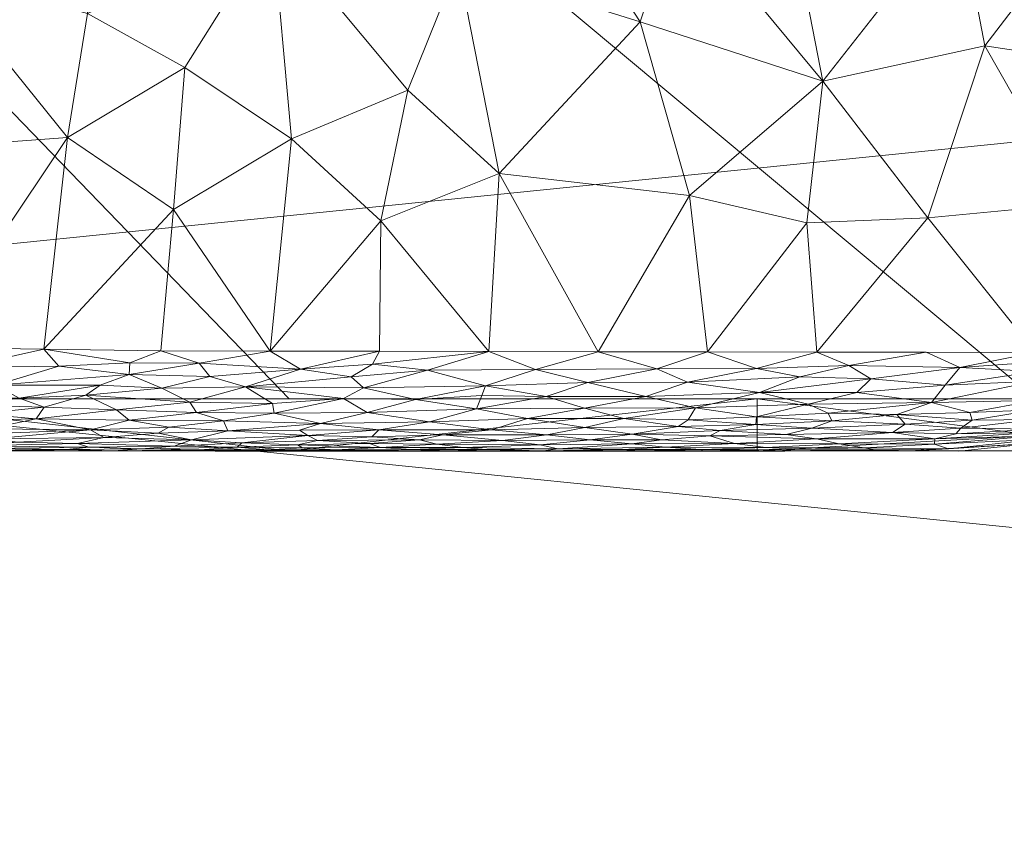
# Model space of a CAD drawing. Header units: millimetres. Extents: x -197 to 194, y 0 to 686.
# Tile 256 of 256: x -98 to -3, y 158 to 238. Entities that reach past the tile are written whole.
import ezdxf

# ---------------------------------------------------------------- set-up
doc = ezdxf.new("R2010")
doc.units = ezdxf.units.MM
doc.layers.add('A-GENM', color=13, linetype='Continuous')

# ---------------------------------------------------------------- blocks, each defined once
blk = doc.blocks.new('MODEL_1089929990 - MODEL_1089929990-462591-Preview')
at = {"layer": 'A-GENM', "lineweight": 9}
mesh = blk.add_polyface(dxfattribs=at)
corners = [(0, -679.582, 392.077), (37.125, -673.966, 392.077), (71.149, -658.148, 392.077), (100.2, -634.379, 392.077), (123.586, -604.901, 392.077), (141.607, -571.961, 392.077), (155.212, -536.908, 392.077), (165.272, -500.655, 392.077), (172.547, -463.744, 392.077), (177.661, -426.449, 392.077), (181.128, -388.921, 392.077), (183.345, -351.389, 392.077), (184.65, -313.747, 392.077), (185.316, -276.108, 392.077), (185.571, -238.393, 392.077), (185.624, -200.762, 392.077), (185.622, -163.229, 392.077), (185.617, -125.597, 392.077), (185.581, -76.298, 392.077), (185.546, -26.998, 392.077), (184.545, -18.038, 392.077), (180.961, -9.94, 392.077), (174.443, -3.965, 392.077), (166.118, -0.854, 392.077), (157.233, 0, 392.077), (-157.233, 0, 392.077), (-166.118, -0.854, 392.077), (-174.443, -3.965, 392.077), (-180.961, -9.94, 392.077), (-184.545, -18.038, 392.077), (-185.546, -26.998, 392.077), (-185.581, -76.298, 392.077), (-185.617, -125.598, 392.077), (-185.622, -163.229, 392.077), (-185.624, -200.762, 392.077), (-185.571, -238.393, 392.077), (-185.316, -276.108, 392.077), (-184.65, -313.747, 392.077), (-183.345, -351.389, 392.077), (-181.128, -388.921, 392.077), (-177.661, -426.449, 392.077), (-172.547, -463.744, 392.077), (-165.272, -500.655, 392.077), (-155.212, -536.908, 392.077), (-141.607, -571.961, 392.077), (-123.586, -604.901, 392.077), (-100.2, -634.379, 392.077), (-71.149, -658.148, 392.077), (-37.125, -673.966, 392.077)]
mesh.append_faces([[corners[k] for k in face] for face in [(8, 40, 41, 7), (9, 39, 40, 8), (12, 37, 38, 11), (3, 46, 47, 2), (4, 45, 46, 3), (5, 44, 45, 4), (6, 43, 44, 5), (30, 25, 26, 29), (2, 47, 48, 1), (43, 6, 7), (37, 12, 13)]], dxfattribs={"vtx0": -1, "vtx2": -1})
mesh.append_faces([[corners[k] for k in face] for face in [(7, 41, 42, 43), (33, 15, 16, 17)]], dxfattribs={"vtx0": -1, "vtx3": -1})
mesh.append_faces([[corners[k] for k in face] for face in [(0, 1, 48)]], dxfattribs={"vtx1": -1})
mesh.append_faces([[corners[k] for k in face] for face in [(31, 32, 25, 30), (34, 35, 15, 33), (9, 10, 39), (18, 19, 24, 17), (24, 25, 17)]], dxfattribs={"vtx1": -1, "vtx2": -1})
mesh.append_faces([[corners[k] for k in face] for face in [(32, 33, 17, 25)]], dxfattribs={"vtx1": -1, "vtx2": -1, "vtx3": -1})
mesh.append_faces([[corners[k] for k in face] for face in [(38, 39, 10, 11), (36, 37, 13, 14), (35, 36, 14, 15), (23, 24, 19, 20)]], dxfattribs={"vtx1": -1, "vtx3": -1})
mesh.append_faces([[corners[k] for k in face] for face in [(27, 28, 29, 26)]], dxfattribs={"vtx2": -1})
mesh.append_faces([[corners[k] for k in face] for face in [(20, 21, 22, 23)]], dxfattribs={"vtx3": -1})
mesh = blk.add_polyface(dxfattribs=at)
corners = [(-133, -27), (-132.341, -20.961), (-130.369, -15.238), (-127.164, -10.106), (-122.885, -5.829), (-117.754, -2.627), (-112.036, -0.659), (-106, 0.001), (106, 0), (112.039, -0.659), (117.762, -2.631), (122.894, -5.836), (127.171, -10.115), (130.373, -15.246), (132.341, -20.964), (133, -27), (133, -410), (132.726, -433.77), (131.532, -457.543), (128.501, -481.116), (121.951, -503.954), (109.752, -524.3), (91.746, -539.706), (70.266, -549.83), (47.296, -555.904), (23.742, -559.057), (0, -560), (-26.391, -558.824), (-52.5, -554.833), (-77.7, -546.958), (-100.372, -533.526), (-117.345, -513.419), (-126.828, -488.826), (-131.067, -462.768), (-132.651, -436.406), (-133, -410)]
mesh.append_faces([[corners[k] for k in face] for face in [(4, 2, 3)]], dxfattribs={"vtx0": -1})
mesh.append_faces([[corners[k] for k in face] for face in [(26, 17, 25)]], dxfattribs={"vtx0": -1, "vtx1": -1})
mesh.append_faces([[corners[k] for k in face] for face in [(16, 35, 0, 15), (5, 1, 2, 4), (17, 34, 35, 16), (19, 23, 24, 18), (18, 24, 25, 17), (23, 19, 20)]], dxfattribs={"vtx0": -1, "vtx2": -1})
mesh.append_faces([[corners[k] for k in face] for face in [(0, 7, 8, 15)]], dxfattribs={"vtx0": -1, "vtx2": -1, "vtx3": -1})
mesh.append_faces([[corners[k] for k in face] for face in [(31, 32, 29, 30), (22, 23, 20, 21)]], dxfattribs={"vtx1": -1})
mesh.append_faces([[corners[k] for k in face] for face in [(5, 6, 1)]], dxfattribs={"vtx1": -1, "vtx2": -1})
mesh.append_faces([[corners[k] for k in face] for face in [(26, 27, 34, 17)]], dxfattribs={"vtx1": -1, "vtx2": -1, "vtx3": -1})
mesh.append_faces([[corners[k] for k in face] for face in [(0, 1, 6, 7), (32, 33, 28, 29), (33, 34, 27, 28), (8, 9, 14, 15), (9, 10, 13, 14)]], dxfattribs={"vtx1": -1, "vtx3": -1})
mesh.append_faces([[corners[k] for k in face] for face in [(10, 11, 12, 13)]], dxfattribs={"vtx3": -1})
mesh = blk.add_polyface(dxfattribs=at)
corners = [(0, -190.871, 426.381), (0, -191.052, 427.112), (9.713, -190.231, 426.808), (0, -190.69, 425.649), (9.449, -189.603, 421.26), (0, -189.603, 421.26), (7.371, -189.571, 422.579), (16.708, -189.603, 421.26), (8.369, -189.801, 425.094), (16.5, -189.902, 425.601), (17.976, -197.817, 434.063), (7.274, -197.65, 434.023), (10.534, -199.098, 434.393), (13.355, -193.106, 431.35), (6.33, -193.293, 431.524), (10.012, -194.27, 432.301), (6.096, -192.559, 430.804), (0, -197.235, 433.283), (8.71, -195.946, 433.303), (0, -195.392, 432.107), (0, -196.313, 432.695), (0, -194.47, 431.52), (0, -199.078, 434.459), (0, -198.156, 433.871), (0, -190.328, 424.186), (12.069, -189.6, 423.394), (0, -189.966, 422.723), (15.466, -189.698, 424.428), (7.668, -191.242, 429.044), (0, -191.706, 429.756), (7.185, -191.797, 429.881), (9.69, -190.764, 428.146), (13.784, -191.367, 429.245), (0, -192.627, 430.344), (12.553, -192.184, 430.374), (0, -191.379, 428.434), (0, -193.549, 430.932), (15.844, -196.552, 433.578)]
mesh.append_faces([[corners[k] for k in face] for face in [(3, 8, 24), (29, 28, 35)]], dxfattribs={"vtx0": -1, "vtx1": -1})
mesh.append_faces([[corners[k] for k in face] for face in [(8, 2, 9), (10, 11, 12), (13, 14, 15), (13, 16, 14), (17, 11, 18), (24, 25, 6), (27, 25, 8), (28, 29, 30), (2, 8, 3), (1, 31, 2), (25, 24, 8), (28, 30, 32), (33, 16, 30), (30, 34, 32), (13, 34, 16), (28, 32, 31), (16, 36, 14), (30, 16, 34), (21, 15, 14), (18, 11, 37), (15, 20, 18), (31, 35, 28)]], dxfattribs={"vtx0": -1, "vtx1": -1, "vtx2": -1})
mesh.append_faces([[corners[k] for k in face] for face in [(11, 17, 23), (31, 1, 35), (30, 29, 33), (14, 36, 21)]], dxfattribs={"vtx0": -1, "vtx2": -1})
mesh.append_faces([[corners[k] for k in face] for face in [(6, 5, 26, 24)]], dxfattribs={"vtx0": -1, "vtx3": -1})
mesh.append_faces([[corners[k] for k in face] for face in [(0, 1, 2, 3), (4, 5, 6, 7), (19, 20, 15, 21), (22, 12, 11), (33, 36, 16), (20, 17, 18), (23, 22, 11)]], dxfattribs={"vtx1": -1, "vtx2": -1})
mesh = blk.add_polyface(dxfattribs=at)
corners = [(0, -189.603, 404.991), (0, -189.603, 409.058), (0, -189.603, 413.125), (0, -189.603, 417.193), (0, -189.603, 421.26), (47.934, -189.603, 421.26), (95.869, -189.603, 421.26), (143.803, -189.603, 421.26), (143.803, -189.603, 413.125), (143.803, -189.603, 404.991), (71.902, -189.603, 404.991)]
mesh.append_faces([[corners[k] for k in face] for face in [(10, 5, 6, 9), (5, 10, 0)]], dxfattribs={"vtx0": -1, "vtx2": -1})
mesh.append_faces([[corners[k] for k in face] for face in [(1, 2, 5, 0)]], dxfattribs={"vtx1": -1, "vtx2": -1})
mesh.append_faces([[corners[k] for k in face] for face in [(3, 4, 5, 2)]], dxfattribs={"vtx2": -1})
mesh.append_faces([[corners[k] for k in face] for face in [(6, 7, 8, 9)]], dxfattribs={"vtx3": -1})
mesh = blk.add_polyface(dxfattribs=at)
corners = [(0, -194.603, 399.991), (0, -191.068, 401.455), (0, -189.603, 404.991), (71.902, -189.603, 404.991), (143.803, -189.603, 404.991), (143.803, -191.068, 401.455), (143.803, -194.603, 399.991), (71.902, -194.603, 399.991), (26.814, -194.603, 399.991), (116.989, -194.603, 399.991), (26.814, -189.603, 404.991), (116.989, -189.603, 404.991)]
mesh.append_faces([[corners[k] for k in face] for face in [(3, 8, 10), (11, 9, 3)]], dxfattribs={"vtx0": -1, "vtx1": -1})
mesh.append_faces([[corners[k] for k in face] for face in [(1, 10, 8), (9, 11, 5)]], dxfattribs={"vtx0": -1, "vtx1": -1, "vtx2": -1})
mesh.append_faces([[corners[k] for k in face] for face in [(3, 9, 7, 8)]], dxfattribs={"vtx0": -1, "vtx3": -1})
mesh.append_faces([[corners[k] for k in face] for face in [(8, 0, 1), (1, 2, 10), (11, 4, 5), (5, 6, 9)]], dxfattribs={"vtx2": -1})
mesh = blk.add_polyface(dxfattribs=at)
corners = [(9.69, -190.764, 428.146), (21.086, -190.756, 428.125), (18.915, -190.262, 426.9), (13.784, -191.367, 429.245), (16.5, -189.902, 425.601), (9.713, -190.231, 426.808), (8.71, -195.946, 433.303), (17.202, -195.233, 432.909), (10.012, -194.27, 432.301), (17.976, -197.817, 434.063), (26.885, -197.547, 433.943), (22.703, -196.744, 433.645), (26.598, -195.237, 432.892), (21.891, -194.102, 432.164), (15.844, -196.552, 433.578), (19.986, -193.244, 431.469), (26.891, -192.877, 431.114), (19.618, -192.504, 430.736), (12.553, -192.184, 430.374), (13.355, -193.106, 431.35), (21.53, -191.778, 429.847), (21.068, -199.118, 434.327), (7.274, -197.65, 434.023), (10.534, -199.098, 434.393), (25.975, -189.937, 425.754), (22.751, -189.756, 424.829), (16.708, -189.603, 421.26), (7.371, -189.571, 422.579), (12.069, -189.6, 423.394), (15.466, -189.698, 424.428), (18.685, -189.597, 423.349), (24.018, -191.18, 428.93), (8.369, -189.801, 425.094), (24.791, -189.615, 423.618), (24.132, -189.569, 422.474), (26.953, -192.136, 430.303)]
mesh.append_faces([[corners[k] for k in face] for face in [(0, 1, 2), (1, 0, 3), (4, 5, 2), (6, 7, 8), (9, 10, 11), (7, 12, 13), (11, 14, 9), (15, 16, 17), (17, 18, 19), (18, 20, 3), (21, 10, 9), (22, 9, 14), (24, 25, 4), (2, 24, 4), (26, 27, 28), (28, 29, 30), (2, 5, 0), (3, 20, 31), (29, 32, 4), (12, 14, 11), (15, 8, 13), (7, 6, 14), (12, 7, 14), (8, 7, 13), (25, 29, 4), (30, 29, 33), (33, 34, 30), (17, 35, 20), (18, 17, 20), (17, 19, 15), (8, 15, 19), (3, 31, 1), (29, 25, 33), (30, 26, 28), (30, 34, 26)]], dxfattribs={"vtx0": -1, "vtx1": -1, "vtx2": -1})
mesh.append_faces([[corners[k] for k in face] for face in [(23, 21, 9)]], dxfattribs={"vtx1": -1, "vtx2": -1})
mesh = blk.add_polyface(dxfattribs=at)
corners = [(32.756, -193.758, 431.88), (21.891, -194.102, 432.164), (26.598, -195.237, 432.892), (33.53, -196.21, 433.375), (37.543, -194.839, 432.623), (32.239, -189.726, 424.633), (24.791, -189.615, 423.618), (22.751, -189.756, 424.829), (25.975, -189.937, 425.754), (18.915, -190.262, 426.9), (29.008, -190.321, 427.066), (30.373, -191.577, 429.554), (21.53, -191.778, 429.847), (26.953, -192.136, 430.303), (24.132, -189.569, 422.474), (35.951, -189.603, 421.26), (23.967, -189.603, 421.26), (16.708, -189.603, 421.26), (31.384, -191.059, 428.712), (36.036, -190.649, 427.884), (26.891, -192.877, 431.114), (33.456, -192.601, 430.822), (31.602, -199.139, 434.261), (26.885, -197.547, 433.943), (21.068, -199.118, 434.327), (19.618, -192.504, 430.736), (36.49, -197.517, 433.893), (22.703, -196.744, 433.645), (24.018, -191.18, 428.93), (38.903, -190.265, 426.901), (35.658, -189.942, 425.774), (21.086, -190.756, 428.125), (31.967, -189.572, 422.686), (38.876, -191.198, 428.946), (38.224, -189.601, 423.421), (34.421, -191.953, 430.065), (19.986, -193.244, 431.469)]
mesh.append_faces([[corners[k] for k in face] for face in [(22, 23, 24)]], dxfattribs={"vtx0": -1, "vtx1": -1})
mesh.append_faces([[corners[k] for k in face] for face in [(0, 1, 2), (3, 4, 2), (5, 6, 7), (8, 9, 10), (11, 12, 13), (18, 19, 10), (20, 21, 13), (1, 0, 20), (4, 0, 2), (20, 13, 25), (22, 26, 23), (26, 3, 23), (27, 3, 2), (12, 11, 28), (10, 29, 30), (8, 10, 30), (18, 10, 31), (5, 8, 30), (32, 15, 14), (10, 9, 31), (11, 33, 18), (5, 34, 32), (3, 27, 23), (14, 6, 32), (5, 32, 6), (11, 13, 35), (1, 20, 36), (33, 11, 35), (11, 18, 28), (13, 21, 35), (0, 21, 20), (18, 31, 28), (10, 19, 29), (5, 7, 8)]], dxfattribs={"vtx0": -1, "vtx1": -1, "vtx2": -1})
mesh.append_faces([[corners[k] for k in face] for face in [(14, 15, 16, 17)]], dxfattribs={"vtx0": -1, "vtx3": -1})
mesh = blk.add_polyface(dxfattribs=at)
corners = [(52.671, -199.179, 434.128), (48.169, -197.446, 433.804), (42.137, -199.159, 434.195), (47.718, -190.193, 426.677), (42.9, -190.654, 427.89), (51.345, -190.591, 427.739), (39.76, -189.726, 424.629), (32.239, -189.726, 424.633), (35.658, -189.942, 425.774), (38.903, -190.265, 426.901), (46.024, -189.81, 425.14), (47.08, -191.134, 428.826), (38.876, -191.198, 428.946), (43.433, -191.86, 429.929), (34.421, -191.953, 430.065), (33.456, -192.601, 430.822), (39.653, -192.721, 430.933), (43.145, -196.205, 433.331), (37.543, -194.839, 432.623), (33.53, -196.21, 433.375), (36.49, -197.517, 433.893), (47.152, -194.834, 432.584), (43.461, -193.705, 431.809), (32.756, -193.758, 431.88), (48.962, -192.721, 430.91), (31.602, -199.139, 434.261), (52.432, -191.616, 429.577), (36.036, -190.649, 427.884), (47.396, -189.605, 423.481), (38.224, -189.601, 423.421), (44.009, -189.569, 422.482), (53.926, -189.603, 421.26), (47.934, -189.603, 421.26), (35.951, -189.603, 421.26), (31.967, -189.572, 422.686), (31.384, -191.059, 428.712)]
mesh.append_faces([[corners[k] for k in face] for face in [(0, 1, 2)]], dxfattribs={"vtx0": -1, "vtx1": -1})
mesh.append_faces([[corners[k] for k in face] for face in [(3, 4, 5), (6, 7, 8), (9, 10, 8), (11, 12, 13), (14, 15, 16), (17, 18, 19), (20, 17, 19), (18, 21, 22), (21, 18, 17), (23, 18, 22), (16, 23, 22), (16, 15, 23), (12, 11, 4), (24, 16, 22), (13, 14, 16), (20, 1, 17), (20, 2, 1), (11, 5, 4), (9, 4, 3), (24, 13, 16), (11, 13, 26), (27, 12, 4), (3, 10, 9), (6, 10, 28), (28, 29, 6), (27, 4, 9), (13, 12, 14), (6, 8, 10), (29, 7, 6), (30, 29, 28), (33, 34, 30), (30, 34, 29), (12, 27, 35)]], dxfattribs={"vtx0": -1, "vtx1": -1, "vtx2": -1})
mesh.append_faces([[corners[k] for k in face] for face in [(20, 25, 2)]], dxfattribs={"vtx0": -1, "vtx2": -1})
mesh.append_faces([[corners[k] for k in face] for face in [(30, 31, 32, 33)]], dxfattribs={"vtx0": -1, "vtx3": -1})
mesh = blk.add_polyface(dxfattribs=at)
corners = [(52.971, -189.736, 424.697), (46.024, -189.81, 425.14), (55.147, -189.925, 425.694), (58.402, -192.399, 430.543), (48.962, -192.721, 430.91), (53.877, -193.642, 431.722), (64.751, -195.667, 432.948), (52.994, -195.866, 433.12), (58.592, -197.382, 433.708), (51.345, -190.591, 427.739), (47.08, -191.134, 428.826), (57.121, -191.137, 428.816), (53.348, -194.949, 432.625), (47.152, -194.834, 432.584), (59.741, -194.559, 432.352), (43.145, -196.205, 433.331), (48.169, -197.446, 433.804), (64.406, -193.301, 431.397), (43.461, -193.705, 431.809), (43.433, -191.86, 429.929), (52.432, -191.616, 429.577), (52.671, -199.179, 434.128), (47.718, -190.193, 426.677), (57.686, -190.235, 426.798), (59.343, -190.663, 427.89), (60.125, -189.737, 424.703), (56.524, -189.611, 423.572), (53.926, -189.603, 421.26), (55.805, -189.569, 422.402), (59.918, -189.603, 421.26), (63.12, -189.934, 425.726), (47.396, -189.605, 423.481), (44.009, -189.569, 422.482), (64.747, -189.57, 422.561), (63.274, -191.629, 429.569), (63.882, -197.949, 433.847)]
mesh.append_faces([[corners[k] for k in face] for face in [(27, 28, 29)]], dxfattribs={"vtx0": -1, "vtx1": -1})
mesh.append_faces([[corners[k] for k in face] for face in [(0, 1, 2), (3, 4, 5), (6, 7, 8), (9, 10, 11), (12, 5, 13), (7, 14, 12), (13, 15, 7), (16, 7, 15), (3, 5, 17), (5, 18, 13), (19, 4, 20), (16, 21, 8), (8, 7, 16), (5, 4, 18), (20, 4, 3), (22, 23, 2), (10, 20, 11), (23, 9, 24), (9, 23, 22), (1, 22, 2), (25, 26, 0), (2, 23, 30), (1, 0, 31), (28, 31, 26), (27, 32, 28), (28, 26, 33), (34, 20, 3), (11, 24, 9), (34, 11, 20), (21, 35, 8), (5, 12, 14), (13, 7, 12), (25, 0, 2), (31, 0, 26), (28, 32, 31)]], dxfattribs={"vtx0": -1, "vtx1": -1, "vtx2": -1})
mesh = blk.add_polyface(dxfattribs=at)
corners = [(58.402, -192.399, 430.543), (64.406, -193.301, 431.397), (68.901, -192.224, 430.31), (69.201, -190.584, 427.697), (71.125, -190.171, 426.586), (64.189, -190.315, 427.024), (66.676, -194.658, 432.375), (59.741, -194.559, 432.352), (63.941, -190.94, 428.448), (63.274, -191.629, 429.569), (70.119, -191.074, 428.68), (63.205, -199.199, 434.062), (70.815, -197.464, 433.63), (63.882, -197.949, 433.847), (65.952, -196.724, 433.407), (58.592, -197.382, 433.708), (52.994, -195.866, 433.12), (64.751, -195.667, 432.948), (53.877, -193.642, 431.722), (73.351, -193.245, 431.306), (52.671, -199.179, 434.128), (70.929, -191.596, 429.501), (63.12, -189.934, 425.726), (70.623, -189.879, 425.474), (67.416, -189.708, 424.498), (55.805, -189.569, 422.402), (64.747, -189.57, 422.561), (59.918, -189.603, 421.26), (71.902, -189.603, 421.26), (59.343, -190.663, 427.89), (57.686, -190.235, 426.798), (60.125, -189.737, 424.703), (63.864, -189.622, 423.702), (56.524, -189.611, 423.572), (57.121, -191.137, 428.816), (72.123, -189.57, 422.607), (55.147, -189.925, 425.694)]
mesh.append_faces([[corners[k] for k in face] for face in [(27, 26, 28)]], dxfattribs={"vtx0": -1, "vtx1": -1})
mesh.append_faces([[corners[k] for k in face] for face in [(0, 1, 2), (3, 4, 5), (6, 1, 7), (8, 9, 10), (11, 12, 13), (13, 14, 15), (7, 16, 17), (6, 7, 17), (18, 7, 1), (19, 2, 1), (2, 21, 9), (22, 23, 24), (3, 8, 10), (25, 26, 27), (29, 5, 30), (22, 24, 31), (5, 22, 30), (23, 22, 4), (32, 33, 31), (29, 8, 3), (22, 5, 4), (29, 3, 5), (29, 34, 8), (9, 8, 34), (2, 9, 0), (6, 19, 1), (35, 26, 32), (14, 13, 12), (15, 14, 17), (9, 21, 10), (22, 31, 36), (31, 24, 32), (35, 32, 24), (33, 32, 26)]], dxfattribs={"vtx0": -1, "vtx1": -1, "vtx2": -1})
mesh.append_faces([[corners[k] for k in face] for face in [(13, 20, 11)]], dxfattribs={"vtx0": -1, "vtx2": -1})
mesh = blk.add_polyface(dxfattribs=at)
corners = [(73.997, -189.704, 424.459), (79.039, -189.578, 422.913), (72.123, -189.57, 422.607), (77.839, -191.532, 429.386), (81.328, -190.667, 427.856), (70.119, -191.074, 428.68), (71.125, -190.171, 426.586), (69.201, -190.584, 427.697), (76.494, -190.385, 427.195), (80.854, -193.307, 431.317), (73.351, -193.245, 431.306), (73.523, -194.154, 432.004), (79.546, -196.773, 433.302), (70.815, -197.464, 433.63), (80.575, -198.045, 433.7), (76.128, -195.769, 432.91), (84.174, -195.651, 432.782), (73.739, -199.219, 433.996), (63.205, -199.199, 434.062), (84.274, -199.24, 433.93), (65.952, -196.724, 433.407), (64.751, -195.667, 432.948), (66.676, -194.658, 432.375), (70.929, -191.596, 429.501), (68.901, -192.224, 430.31), (78.256, -192.501, 430.575), (83.521, -191.874, 429.828), (76.926, -189.953, 425.793), (70.623, -189.879, 425.474), (67.416, -189.708, 424.498), (80.526, -189.706, 424.468), (71.902, -189.603, 421.26), (64.747, -189.57, 422.561), (83.885, -189.603, 421.26), (83.007, -190.053, 426.169), (81.494, -194.289, 432.04)]
mesh.append_faces([[corners[k] for k in face] for face in [(17, 13, 18)]], dxfattribs={"vtx0": -1, "vtx1": -1})
mesh.append_faces([[corners[k] for k in face] for face in [(0, 1, 2), (3, 4, 5), (6, 7, 8), (9, 10, 11), (5, 8, 7), (12, 13, 14), (15, 12, 16), (13, 17, 14), (20, 15, 21), (22, 15, 11), (23, 3, 5), (3, 24, 25), (25, 26, 3), (27, 28, 6), (29, 28, 0), (6, 8, 27), (28, 27, 0), (0, 27, 30), (1, 0, 30), (31, 32, 2), (29, 0, 2), (8, 5, 4), (27, 8, 34), (10, 9, 25), (35, 9, 11), (11, 15, 35), (24, 10, 25), (33, 2, 1), (13, 12, 15), (15, 20, 13), (15, 22, 21), (22, 11, 10), (24, 3, 23)]], dxfattribs={"vtx0": -1, "vtx1": -1, "vtx2": -1})
mesh.append_faces([[corners[k] for k in face] for face in [(2, 33, 31)]], dxfattribs={"vtx0": -1, "vtx2": -1})
mesh.append_faces([[corners[k] for k in face] for face in [(17, 19, 14)]], dxfattribs={"vtx1": -1, "vtx2": -1})
mesh = blk.add_polyface(dxfattribs=at)
corners = [(91.519, -194.974, 432.368), (84.174, -195.651, 432.782), (90.123, -195.939, 432.854), (86.15, -189.8, 425.053), (88.836, -189.589, 423.173), (80.526, -189.706, 424.468), (76.926, -189.953, 425.793), (81.494, -194.289, 432.04), (88.546, -193.557, 431.467), (80.854, -193.307, 431.317), (96.301, -192.684, 430.656), (87.333, -192.571, 430.6), (81.328, -190.667, 427.856), (89.786, -190.893, 428.288), (92.313, -190.298, 426.922), (77.839, -191.532, 429.386), (83.521, -191.874, 429.828), (84.535, -191.292, 428.998), (83.007, -190.053, 426.169), (93.347, -189.725, 424.578), (91.211, -189.966, 425.819), (83.885, -189.603, 421.26), (79.039, -189.578, 422.913), (95.869, -189.603, 421.26), (76.494, -190.385, 427.195), (78.256, -192.501, 430.575), (91.055, -191.619, 429.455), (76.128, -195.769, 432.91), (87.329, -196.953, 433.282), (80.575, -198.045, 433.7), (87.26, -198.073, 433.624), (84.274, -199.24, 433.93), (79.546, -196.773, 433.302), (95.565, -199.403, 433.778), (94.119, -197.761, 433.447)]
mesh.append_faces([[corners[k] for k in face] for face in [(21, 4, 23), (33, 30, 31)]], dxfattribs={"vtx0": -1, "vtx1": -1})
mesh.append_faces([[corners[k] for k in face] for face in [(0, 1, 2), (3, 4, 5), (5, 6, 3), (7, 0, 8), (8, 9, 7), (10, 11, 8), (11, 9, 8), (12, 13, 14), (15, 16, 17), (18, 12, 14), (19, 3, 20), (3, 6, 18), (21, 22, 4), (5, 4, 22), (12, 18, 24), (11, 25, 9), (10, 26, 11), (16, 11, 26), (7, 27, 1), (17, 12, 15), (28, 29, 30), (30, 29, 31), (29, 28, 32), (28, 2, 1), (28, 1, 32), (7, 1, 0), (11, 16, 25), (17, 26, 13), (26, 17, 16), (12, 17, 13), (20, 18, 14), (4, 3, 19), (18, 20, 3), (28, 30, 34)]], dxfattribs={"vtx0": -1, "vtx1": -1, "vtx2": -1})
mesh = blk.add_polyface(dxfattribs=at)
corners = [(100.926, -191.719, 429.542), (91.055, -191.619, 429.455), (96.301, -192.684, 430.656), (95.869, -189.603, 421.26), (88.836, -189.589, 423.173), (99.473, -189.58, 422.928), (88.546, -193.557, 431.467), (95.53, -193.817, 431.607), (103.643, -191.16, 428.705), (100.214, -195.939, 432.742), (103.666, -194.944, 432.232), (97.933, -194.691, 432.148), (101.75, -193.164, 431.053), (91.519, -194.974, 432.368), (95.565, -199.403, 433.778), (94.119, -197.761, 433.447), (87.26, -198.073, 433.624), (106.856, -199.567, 433.626), (103.484, -197.639, 433.282), (87.329, -196.953, 433.282), (93.347, -189.725, 424.578), (100.092, -189.662, 424.078), (107.853, -189.604, 421.26), (102.74, -194.02, 431.687), (90.123, -195.939, 432.854), (106.393, -192.471, 430.369), (98.058, -190.424, 427.237), (89.786, -190.893, 428.288), (100.522, -190.767, 428.003), (104.743, -190.387, 427.122), (102.639, -190.083, 426.227), (92.313, -190.298, 426.922), (91.211, -189.966, 425.819), (100.825, -189.837, 425.215), (106.109, -189.571, 422.491)]
mesh.append_faces([[corners[k] for k in face] for face in [(17, 18, 14)]], dxfattribs={"vtx0": -1, "vtx1": -1})
mesh.append_faces([[corners[k] for k in face] for face in [(0, 1, 2), (3, 4, 5), (2, 6, 7), (1, 0, 8), (9, 10, 11), (12, 2, 7), (7, 13, 11), (14, 15, 16), (14, 18, 15), (15, 9, 19), (5, 4, 20), (21, 5, 20), (11, 10, 23), (7, 11, 23), (11, 13, 24), (12, 7, 23), (13, 7, 6), (0, 2, 25), (26, 27, 28), (2, 12, 25), (28, 27, 1), (29, 26, 28), (9, 15, 18), (19, 9, 24), (11, 24, 9), (26, 30, 31), (30, 26, 29), (27, 26, 31), (30, 32, 31), (20, 32, 33), (20, 33, 21), (32, 30, 33), (1, 8, 28), (34, 5, 21)]], dxfattribs={"vtx0": -1, "vtx1": -1, "vtx2": -1})
mesh.append_faces([[corners[k] for k in face] for face in [(22, 3, 5)]], dxfattribs={"vtx1": -1, "vtx2": -1})
mesh = blk.add_polyface(dxfattribs=at)
corners = [(-143.803, -194.603, 399.991), (-71.902, -194.603, 399.991), (0, -194.603, 399.991), (71.902, -194.603, 399.991), (143.803, -194.603, 399.991), (161.254, -199.264, 399.991), (174.058, -212.006, 399.991), (178.803, -229.434, 399.991), (178.802, -267.056, 399.991), (178.241, -304.673, 399.991), (176.893, -342.271, 399.991), (174.556, -379.82, 399.991), (171.006, -417.274, 399.991), (165.965, -454.557, 399.991), (159.072, -491.541, 399.991), (149.831, -528.01, 399.991), (137.544, -563.568, 399.991), (121.226, -597.464, 399.991), (99.587, -628.235, 399.991), (71.461, -653.21, 399.991), (37.29, -668.931, 399.991), (0, -673.889, 399.991), (-37.29, -668.931, 399.991), (-71.461, -653.21, 399.991), (-99.587, -628.235, 399.991), (-121.226, -597.464, 399.991), (-137.544, -563.568, 399.991), (-149.831, -528.01, 399.991), (-159.072, -491.541, 399.991), (-165.965, -454.557, 399.991), (-171.006, -417.274, 399.991), (-174.556, -379.82, 399.991), (-176.893, -342.271, 399.991), (-178.241, -304.673, 399.991), (-178.802, -267.056, 399.991), (-178.803, -229.434, 399.991), (-173.969, -212.092, 399.991), (-161.169, -199.353, 399.991)]
mesh.append_faces([[corners[k] for k in face] for face in [(18, 21, 24, 25)]], dxfattribs={"vtx0": -1, "vtx1": -1, "vtx3": -1})
mesh.append_faces([[corners[k] for k in face] for face in [(2, 31, 32, 1), (14, 27, 28, 13), (10, 2, 3, 9)]], dxfattribs={"vtx0": -1, "vtx2": -1})
mesh.append_faces([[corners[k] for k in face] for face in [(2, 10, 11, 31)]], dxfattribs={"vtx0": -1, "vtx2": -1, "vtx3": -1})
mesh.append_faces([[corners[k] for k in face] for face in [(16, 25, 26, 27)]], dxfattribs={"vtx0": -1, "vtx3": -1})
mesh.append_faces([[corners[k] for k in face] for face in [(37, 0, 35, 36), (6, 7, 5)]], dxfattribs={"vtx1": -1})
mesh.append_faces([[corners[k] for k in face] for face in [(33, 34, 1, 32), (29, 30, 13, 28), (17, 18, 25, 16), (15, 16, 27, 14), (12, 13, 30)]], dxfattribs={"vtx1": -1, "vtx2": -1})
mesh.append_faces([[corners[k] for k in face] for face in [(34, 35, 0, 1), (30, 31, 11, 12), (3, 4, 8, 9), (4, 5, 7, 8)]], dxfattribs={"vtx1": -1, "vtx3": -1})
mesh.append_faces([[corners[k] for k in face] for face in [(19, 20, 21, 18)]], dxfattribs={"vtx2": -1})
mesh.append_faces([[corners[k] for k in face] for face in [(21, 22, 23, 24)]], dxfattribs={"vtx3": -1})
mesh = blk.add_polyface(dxfattribs=at)
corners = [(-44.826, -199.125, 434.317), (-32.862, -219.85, 439.415), (-33.62, -199.107, 434.371), (-43.044, -225.398, 440.308), (-54.448, -226.386, 440.239), (-44.899, -237.933, 442.298), (-22.701, -226.928, 440.867), (-17.613, -213.106, 438.108), (-3.809, -213.399, 438.221), (-11.207, -199.084, 434.442), (-50.305, -212.361, 437.589), (-64.132, -214.606, 437.8), (-78.444, -199.222, 433.993), (-76.62, -220.749, 438.628), (-14.099, -253.316, 444.811), (-4.602, -241.044, 443.251), (-17.651, -238.941, 442.873), (-32.492, -231.98, 441.612), (-44.202, -253.409, 444.327), (-56.352, -239.089, 442.163), (-74.749, -254.047, 443.3), (-67.856, -237.316, 441.536), (-85.874, -237.425, 440.796), (-66.754, -225.721, 439.792), (4.859, -228.632, 441.274), (-10.892, -226.274, 440.832), (-32.229, -244.168, 443.427), (-25.538, -255.079, 444.891), (-22.413, -199.09, 434.425), (-58.785, -253.5, 443.895), (0, -199.078, 434.459), (-56.032, -199.154, 434.224), (-67.238, -199.183, 434.131), (-86.032, -211.923, 436.696)]
mesh.append_faces([[corners[k] for k in face] for face in [(0, 1, 2), (9, 8, 30)]], dxfattribs={"vtx0": -1, "vtx1": -1})
mesh.append_faces([[corners[k] for k in face] for face in [(3, 4, 5), (6, 7, 1), (8, 9, 7), (3, 10, 4), (11, 12, 13), (11, 4, 10), (14, 15, 16), (10, 3, 1), (16, 6, 17), (18, 5, 19), (20, 21, 22), (11, 23, 4), (19, 5, 4), (22, 21, 13), (15, 24, 25), (5, 18, 26), (5, 26, 17), (23, 19, 4), (25, 16, 15), (6, 16, 25), (27, 16, 26), (7, 6, 25), (17, 6, 1), (7, 25, 8), (24, 8, 25), (17, 1, 3), (16, 17, 26), (21, 29, 19), (17, 3, 5), (7, 2, 1), (11, 13, 23), (11, 10, 31), (1, 0, 10), (12, 33, 13), (13, 21, 23), (23, 21, 19)]], dxfattribs={"vtx0": -1, "vtx1": -1, "vtx2": -1})
mesh.append_faces([[corners[k] for k in face] for face in [(11, 31, 32), (11, 32, 12), (10, 0, 31)]], dxfattribs={"vtx0": -1, "vtx2": -1})
mesh.append_faces([[corners[k] for k in face] for face in [(28, 2, 7), (9, 28, 7)]], dxfattribs={"vtx1": -1, "vtx2": -1})
mesh = blk.add_polyface(dxfattribs=at)
corners = [(64.821, -249.078, 443.163), (79.446, -256.136, 443.287), (73.51, -240.022, 441.687), (20.493, -225.218, 440.576), (10.373, -212.058, 437.897), (4.859, -228.632, 441.274), (33.332, -214.228, 438.231), (22.025, -211.576, 437.728), (21.068, -199.118, 434.327), (-3.809, -213.399, 438.221), (38.097, -230.95, 441.351), (55.622, -236.459, 441.807), (51.671, -216.34, 438.411), (81.983, -226.549, 439.403), (83.053, -212.848, 436.963), (71.705, -219.684, 438.586), (63.08, -211.776, 437.229), (52.671, -199.179, 434.128), (60.496, -224.372, 439.736), (73.739, -199.219, 433.996), (63.205, -199.199, 434.062), (41.441, -253.754, 444.435), (44.792, -241.24, 442.772), (34.401, -242.047, 443.099), (24.462, -245.687, 443.746), (7.425, -241.909, 443.366), (54.145, -254.325, 444.144), (42.137, -199.159, 434.195), (10.534, -199.098, 434.393), (0, -199.078, 434.459), (-4.602, -241.044, 443.251), (-4.148, -252.419, 444.752), (31.602, -199.139, 434.261), (18.442, -257.187, 445.217)]
mesh.append_faces([[corners[k] for k in face] for face in [(27, 12, 17)]], dxfattribs={"vtx0": -1, "vtx1": -1})
mesh.append_faces([[corners[k] for k in face] for face in [(0, 1, 2), (3, 4, 5), (6, 7, 3), (8, 4, 7), (4, 9, 5), (10, 11, 12), (13, 14, 15), (16, 17, 12), (15, 18, 2), (6, 3, 10), (18, 12, 11), (21, 22, 23), (22, 11, 10), (3, 24, 23), (25, 3, 5), (11, 26, 0), (6, 12, 27), (5, 30, 25), (30, 31, 25), (4, 29, 9), (12, 6, 10), (22, 26, 11), (11, 0, 2), (3, 25, 24), (25, 33, 24), (15, 2, 13), (12, 18, 16), (14, 19, 15), (2, 18, 11), (16, 18, 15), (19, 16, 15), (23, 22, 10), (26, 22, 21), (3, 23, 10), (21, 23, 24), (3, 7, 4), (32, 7, 6)]], dxfattribs={"vtx0": -1, "vtx1": -1, "vtx2": -1})
mesh.append_faces([[corners[k] for k in face] for face in [(6, 27, 32), (16, 20, 17), (7, 32, 8)]], dxfattribs={"vtx0": -1, "vtx2": -1})
mesh.append_faces([[corners[k] for k in face] for face in [(4, 8, 28, 29)]], dxfattribs={"vtx0": -1, "vtx3": -1})
mesh.append_faces([[corners[k] for k in face] for face in [(19, 20, 16)]], dxfattribs={"vtx1": -1, "vtx2": -1})
mesh = blk.add_polyface(dxfattribs=at)
corners = [(158.923, -246.19, 435.415), (172.615, -253.099, 433.469), (171.164, -243.746, 433.512), (112.02, -218.422, 436.821), (126.851, -203.577, 433.87), (116.854, -201.572, 433.748), (133.613, -249.096, 438.593), (146.648, -247.581, 437.057), (142.226, -234.244, 436.536), (93.268, -219.794, 437.867), (106.856, -199.567, 433.626), (95.565, -199.403, 433.778), (126.789, -219.95, 436.23), (91.273, -243.796, 441.305), (95.499, -255.008, 442.246), (106.426, -253.889, 441.381), (161.239, -225.768, 434.026), (145.54, -212.341, 434.195), (83.053, -212.848, 436.963), (73.51, -240.022, 441.687), (91.341, -231.757, 439.768), (81.983, -226.549, 439.403), (106.183, -235.829, 439.483), (122.65, -236.342, 438.405), (120.465, -258.225, 440.589), (79.446, -256.136, 443.287), (163.884, -260.873, 435.271), (153.623, -259.298, 436.809), (133.04, -266.109, 439.849), (142.737, -259.63, 438.289), (174.065, -262.452, 433.426), (84.274, -199.24, 433.93), (73.739, -199.219, 433.996), (104.379, -265.738, 442.558)]
mesh.append_faces([[corners[k] for k in face] for face in [(16, 0, 2), (1, 26, 30), (31, 18, 11), (10, 3, 5)]], dxfattribs={"vtx0": -1, "vtx1": -1})
mesh.append_faces([[corners[k] for k in face] for face in [(6, 7, 8), (3, 12, 4), (13, 14, 15), (17, 12, 8), (11, 18, 9), (16, 8, 0), (19, 20, 21), (21, 9, 18), (13, 15, 22), (23, 24, 6), (8, 7, 0), (9, 20, 22), (12, 3, 23), (21, 20, 9), (25, 13, 19), (22, 23, 3), (26, 0, 27), (23, 22, 15), (9, 22, 3), (6, 24, 28), (23, 15, 24), (7, 29, 27), (23, 6, 8), (29, 6, 28), (7, 27, 0), (1, 0, 26), (6, 29, 7), (8, 12, 23), (10, 9, 3), (20, 19, 13), (22, 20, 13), (33, 15, 14), (25, 14, 13)]], dxfattribs={"vtx0": -1, "vtx1": -1, "vtx2": -1})
mesh.append_faces([[corners[k] for k in face] for face in [(0, 1, 2), (3, 4, 5), (9, 10, 11), (8, 16, 17), (18, 31, 32)]], dxfattribs={"vtx0": -1, "vtx2": -1})
mesh.append_faces([[corners[k] for k in face] for face in [(17, 4, 12)]], dxfattribs={"vtx1": -1, "vtx2": -1})
mesh = blk.add_polyface(dxfattribs=at)
corners = [(183.803, -229.41, 404.991), (183.803, -229.41, 413.125), (183.803, -229.41, 421.26), (183.856, -249.223, 421.26), (183.789, -269.036, 421.26), (183.562, -288.848, 421.26), (183.141, -308.657, 421.26), (182.497, -328.46, 421.26), (181.601, -348.253, 421.26), (180.423, -368.031, 421.26), (178.932, -387.788, 421.26), (177.093, -407.515, 421.26), (174.867, -427.203, 421.26), (172.209, -446.837, 421.26), (169.068, -466.4, 421.26), (165.385, -485.868, 421.26), (161.087, -505.209, 421.26), (156.09, -524.382, 421.26), (150.294, -543.329, 421.26), (143.577, -561.969, 421.26), (135.797, -580.19, 421.26), (126.788, -597.837, 421.26), (116.362, -614.685, 421.26), (104.335, -630.43, 421.26), (90.554, -644.665, 421.26), (74.976, -656.908, 421.26), (57.735, -666.671, 421.26), (39.175, -673.606, 421.26), (19.773, -677.621, 421.26), (0, -678.889, 421.26), (-31.368, -675.584, 421.259), (-47.031, -671.075, 421.261), (-60.163, -665.505, 421.236), (-83.796, -650.425, 421.256), (-106.158, -628.262, 421.258), (-123.916, -602.821, 421.261), (-138.066, -575.198, 421.264), (-149.309, -546.26, 421.26), (-157.883, -517.848, 421.257), (-166.694, -479.305, 421.259), (-176.241, -415.484, 421.256), (-181.312, -353.587, 421.26), (-183.517, -291.518, 421.261), (-183.803, -229.41, 421.26), (-183.803, -229.41, 413.125), (-183.803, -229.41, 404.991), (-183.799, -267.593, 404.991), (-183.216, -305.772, 404.991), (-181.82, -343.93, 404.991), (-179.4, -382.036, 404.991), (-175.725, -420.042, 404.991), (-170.503, -457.867, 404.991), (-163.358, -495.376, 404.991), (-153.77, -532.336, 404.991), (-141.014, -568.326, 404.991), (-124.078, -602.548, 404.991), (-101.672, -633.468, 404.991), (-72.734, -658.385, 404.991), (-37.87, -673.973, 404.991), (0, -678.889, 404.991), (37.87, -673.973, 404.991), (72.734, -658.385, 404.991), (101.672, -633.469, 404.991), (124.077, -602.548, 404.991), (141.014, -568.326, 404.991), (153.77, -532.336, 404.991), (163.358, -495.376, 404.991), (170.503, -457.867, 404.991), (175.724, -420.042, 404.991), (179.4, -382.036, 404.991), (181.82, -343.93, 404.991), (183.216, -305.772, 404.991), (183.799, -267.593, 404.991), (-183.66, -260.464, 421.26), (183.801, -245.677, 404.991), (-183.801, -245.676, 404.991), (-182.415, -322.553, 421.261), (-171.468, -447.395, 421.257), (-162.288, -498.577, 421.258), (-178.777, -384.536, 421.258), (-94.977, -639.344, 421.257), (-18.935, -676.431, 404.991), (-15.684, -677.237, 421.259), (-180.61, -362.983, 404.991), (-177.562, -401.039, 404.991), (-166.931, -476.621, 404.991), (-183.508, -286.682, 404.991), (18.935, -676.431, 404.991), (-132.546, -585.437, 404.991), (-147.392, -550.331, 404.991), (-112.875, -618.008, 404.991), (-55.302, -666.179, 404.991), (55.302, -666.179, 404.991), (87.203, -645.927, 404.991), (112.875, -618.008, 404.991), (132.546, -585.437, 404.991), (147.392, -550.331, 404.991), (166.931, -476.621, 404.991), (158.564, -513.856, 404.991), (173.114, -438.955, 404.991), (177.562, -401.039, 404.991), (180.61, -362.983, 404.991), (182.518, -324.851, 404.991), (183.508, -286.682, 404.991), (-182.518, -324.851, 404.991), (-173.114, -438.955, 404.991), (-158.564, -513.856, 404.991), (-87.203, -645.927, 404.991), (-169.081, -463.35, 421.258), (-173.854, -431.44, 421.257)]
mesh.append_faces([[corners[k] for k in face] for face in [(78, 106, 38), (109, 105, 77), (29, 87, 28), (31, 58, 30), (4, 72, 3), (41, 83, 79), (84, 79, 49), (86, 42, 46), (80, 107, 33), (49, 79, 83), (68, 12, 99), (36, 88, 35), (58, 31, 91), (32, 91, 31), (69, 10, 100), (5, 103, 4), (70, 8, 101), (72, 4, 103), (71, 6, 102), (7, 102, 6), (9, 101, 8), (23, 94, 22), (94, 23, 62), (21, 95, 20), (55, 35, 88), (96, 19, 64), (15, 97, 14), (13, 99, 12), (105, 109, 50), (11, 100, 10), (8, 70, 7), (74, 3, 72), (67, 14, 97)]], dxfattribs={"vtx0": -1, "vtx1": -1})
mesh.append_faces([[corners[k] for k in face] for face in [(44, 75, 73), (3, 74, 1)]], dxfattribs={"vtx0": -1, "vtx1": -1, "vtx2": -1})
mesh.append_faces([[corners[k] for k in face] for face in [(80, 56, 107), (77, 105, 51), (50, 109, 40), (84, 40, 79), (82, 81, 59), (41, 48, 83), (29, 59, 87), (73, 75, 46), (57, 32, 33), (52, 78, 39), (85, 39, 108), (60, 27, 28), (78, 52, 106), (7, 70, 102), (96, 18, 19), (13, 67, 99), (9, 69, 101), (5, 71, 103), (32, 57, 91), (25, 61, 93), (36, 54, 88), (93, 24, 25), (21, 63, 95), (37, 53, 89), (11, 68, 100), (17, 65, 98), (76, 47, 104), (71, 5, 6), (15, 66, 97)]], dxfattribs={"vtx0": -1, "vtx2": -1})
mesh.append_faces([[corners[k] for k in face] for face in [(43, 44, 73), (2, 3, 1)]], dxfattribs={"vtx1": -1})
mesh.append_faces([[corners[k] for k in face] for face in [(90, 56, 34), (37, 38, 53), (84, 50, 40), (36, 37, 54), (80, 34, 56), (42, 73, 46), (92, 61, 26), (29, 82, 59), (34, 35, 90), (26, 27, 92), (86, 47, 42), (107, 57, 33), (108, 77, 51), (76, 42, 47), (104, 48, 76), (58, 81, 30), (82, 30, 81), (89, 54, 37), (87, 60, 28), (55, 90, 35), (95, 64, 20), (85, 52, 39), (25, 26, 61), (60, 92, 27), (13, 14, 67), (51, 85, 108), (98, 66, 16), (15, 16, 66), (106, 53, 38), (16, 17, 98), (17, 18, 65), (11, 12, 68), (41, 76, 48), (96, 65, 18), (94, 63, 22), (23, 24, 62), (21, 22, 63), (93, 62, 24), (19, 20, 64), (9, 10, 69)]], dxfattribs={"vtx1": -1, "vtx2": -1})
mesh.append_faces([[corners[k] for k in face] for face in [(44, 45, 75), (74, 0, 1)]], dxfattribs={"vtx2": -1})

msp = doc.modelspace()

# ---------------------------------------------------------------- block references
at = {"layer": 'A-GENM', "lineweight": 9, "rotation": 180}
msp.add_blockref('MODEL_1089929990 - MODEL_1089929990-462591-Preview', (0, 6.42), dxfattribs=at)

doc.saveas('drawing.dxf')
